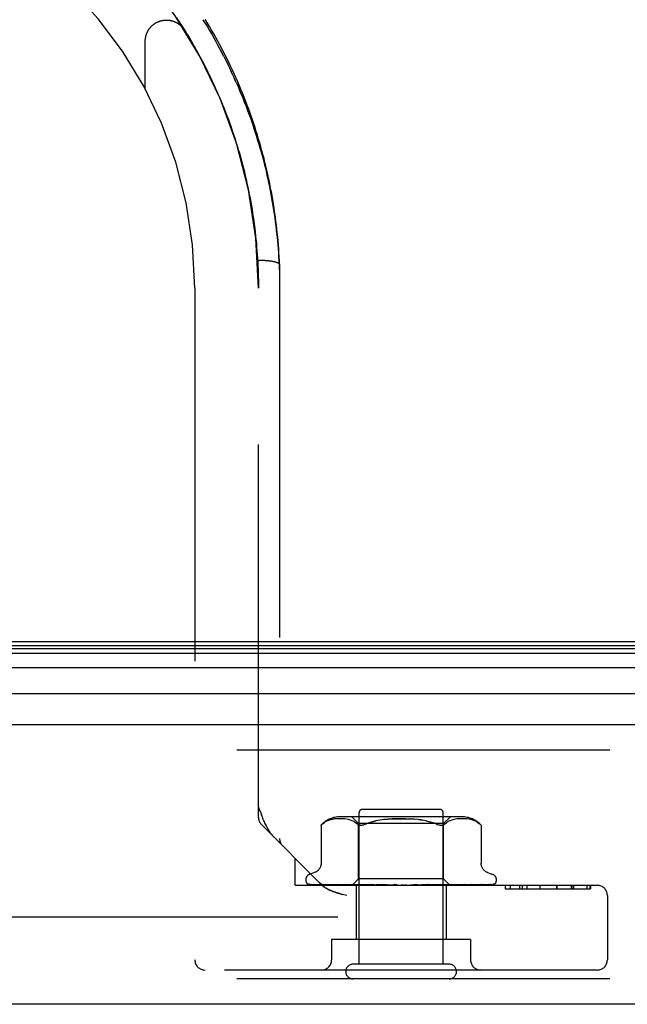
# Model space of a CAD drawing. Header units: inches. Extents: x 0 to 200, y 0 to 129.
# Tile 220 of 256: x 39.61 to 41.4, y 108.03 to 110.93. Entities that reach past the tile are written whole.
import ezdxf

# ---------------------------------------------------------------- set-up
doc = ezdxf.new("R2010")
doc.units = ezdxf.units.IN
doc.header["$LTSCALE"] = 11
doc.header["$MEASUREMENT"] = 0
doc.linetypes.add('HIDDEN', pattern=[0.2, 0.1, -0.1])
doc.layers.get('0').update_dxf_attribs({"linetype": 'CONTINUOUS'})
doc.layers.add('DEFAULT_2', color=8, linetype='HIDDEN')
doc.layers.add('LEFTHAND_DOOR_ASSEMBLY', color=7, linetype='CONTINUOUS')

msp = doc.modelspace()

# ---------------------------------------------------------------- linework, layer by layer
at = {"color": 7, "linetype": 'Continuous'}
msp.add_line((39.5678, 109.0955), (84.0678, 109.0955), dxfattribs=at)
at = {"layer": 'DEFAULT_2', "color": 8, "linetype": 'HIDDEN'}
msp.add_line((60.3488, 108.2829), (39.3854, 108.2829), dxfattribs=at)
at = {"layer": 'LEFTHAND_DOOR_ASSEMBLY', "color": 8, "linetype": 'HIDDEN'}
for p, q in [((40.0734, 110.9347), (40.0803, 110.9242)), ((40.0802, 110.9243), (40.087, 110.9138)), ((40.0869, 110.914), (40.0936, 110.9034)), ((40.1578, 110.919), (40.1512, 110.9297)), ((40.0935, 110.9036), (40.1001, 110.893)), ((40.1, 110.8932), (40.1065, 110.8826)), ((39.9808, 110.7245), (39.9808, 110.8661)), ((40.1127, 110.8722), (40.1189, 110.8617)), ((40.1189, 110.8617), (40.1251, 110.851)), ((40.125, 110.8511), (40.1311, 110.8404)), ((40.131, 110.8405), (40.137, 110.8298)), ((40.1369, 110.8299), (40.1428, 110.8191)), ((40.212, 110.834), (40.2063, 110.8448)), ((40.2125, 110.8212), (40.2069, 110.8322)), ((40.1427, 110.8192), (40.1485, 110.8084)), ((40.1649, 110.7764), (40.1702, 110.7655)), ((40.2394, 110.7658), (40.2343, 110.7769)), ((40.1702, 110.7656), (40.1754, 110.7547)), ((40.1805, 110.744), (40.1854, 110.7332)), ((40.2394, 110.7658), (40.2445, 110.7547)), ((40.2495, 110.7435), (40.2445, 110.7547)), ((40.1903, 110.7223), (40.1951, 110.7114)), ((40.1951, 110.7114), (40.1999, 110.7004)), ((40.1998, 110.7005), (40.2044, 110.6895)), ((40.2044, 110.6896), (40.2089, 110.6786)), ((40.2089, 110.6787), (40.2133, 110.6677)), ((40.2133, 110.6678), (40.2176, 110.6567)), ((40.2784, 110.4583), (40.2809, 110.4472)), ((40.2939, 110.3808), (40.2957, 110.3697)), ((40.2957, 110.3697), (40.2975, 110.3586)), ((40.2975, 110.3586), (40.2992, 110.3475)), ((40.2992, 110.3476), (40.3008, 110.3365)), ((40.3008, 110.3365), (40.3023, 110.3254)), ((40.3023, 110.3254), (40.3037, 110.3143)), ((40.3037, 110.3144), (40.305, 110.3033)), ((40.305, 110.3033), (40.3062, 110.2922)), ((40.3062, 110.2923), (40.3074, 110.2812)), ((40.3074, 110.2812), (40.3085, 110.2701)), ((40.3085, 110.2702), (40.3094, 110.2591)), ((40.3094, 110.2591), (40.3103, 110.248)), ((40.3103, 110.2481), (40.3111, 110.237)), ((40.3157, 110.2204), (40.318, 110.2204)), ((40.318, 110.2204), (40.3202, 110.2204)), ((40.3236, 110.2203), (40.3258, 110.2202)), ((40.3258, 110.2202), (40.328, 110.2202)), ((40.328, 110.2202), (40.3302, 110.22)), ((40.3302, 110.22), (40.3324, 110.2199)), ((40.3324, 110.2199), (40.3345, 110.2198)), ((40.3345, 110.2198), (40.3366, 110.2196)), ((40.3366, 110.2196), (40.3387, 110.2195)), ((40.3771, 110.2079), (40.3771, 110.2078)), ((40.3771, 110.2078), (40.3771, 108.5144)), ((40.1271, 110.138), (40.1271, 108.1565)), ((40.3146, 108.5769), (40.3146, 110.138)), ((61.1511, 108.7755), (38.6086, 108.7755)), ((40.3213, 108.5898), (40.3233, 108.5846)), ((40.6116, 108.1435), (40.6116, 108.5905)), ((40.8496, 108.6005), (40.6216, 108.6005)), ((40.8596, 108.1435), (40.8596, 108.5905)), ((40.5034, 108.5575), (40.5084, 108.5612)), ((40.5189, 108.5668), (40.5135, 108.5643)), ((40.5243, 108.5687), (40.5188, 108.5667)), ((40.5296, 108.5702), (40.535, 108.5713)), ((40.5404, 108.5721), (40.535, 108.5713)), ((40.5455, 108.5726), (40.5403, 108.5721)), ((40.5505, 108.5729), (40.5454, 108.5726)), ((40.5553, 108.573), (40.5504, 108.5729)), ((40.5601, 108.5729), (40.5552, 108.573)), ((40.9151, 108.5785), (40.556, 108.5785)), ((40.5649, 108.5726), (40.56, 108.5729)), ((40.5699, 108.5721), (40.5649, 108.5726)), ((40.575, 108.5713), (40.5699, 108.5721)), ((40.5805, 108.5702), (40.575, 108.5713)), ((40.586, 108.5687), (40.5804, 108.5702)), ((40.5915, 108.5667), (40.5859, 108.5687)), ((40.6103, 108.5585), (40.5903, 108.5785)), ((40.5969, 108.5642), (40.5914, 108.5667)), ((40.7867, 108.5702), (40.7986, 108.5685)), ((40.8608, 108.5585), (40.8808, 108.5785)), ((40.8643, 108.5575), (40.8691, 108.5611)), ((40.8743, 108.5642), (40.8691, 108.5612)), ((40.8797, 108.5667), (40.8742, 108.5642)), ((40.8852, 108.5687), (40.8796, 108.5667)), ((40.8907, 108.5702), (40.8851, 108.5687)), ((40.8961, 108.5713), (40.8907, 108.5702)), ((40.9012, 108.5721), (40.8961, 108.5713)), ((40.9062, 108.5726), (40.9012, 108.5721)), ((40.9111, 108.5729), (40.9062, 108.5726)), ((40.9159, 108.573), (40.911, 108.5729)), ((40.9207, 108.5729), (40.9158, 108.573)), ((40.9257, 108.5726), (40.9206, 108.5729)), ((40.9308, 108.5721), (40.9256, 108.5726)), ((40.9361, 108.5713), (40.9307, 108.5721)), ((40.9415, 108.5702), (40.936, 108.5713)), ((40.9469, 108.5687), (40.9414, 108.5702)), ((40.9523, 108.5667), (40.9468, 108.5687)), ((40.9576, 108.5643), (40.9522, 108.5668)), ((40.5018, 108.3772), (40.3233, 108.5557)), ((40.4995, 108.5541), (40.5001, 108.5546)), ((40.4995, 108.5541), (40.4995, 108.4416)), ((40.5005, 108.555), (40.4999, 108.5544)), ((40.5018, 108.5562), (40.5034, 108.5575)), ((40.6103, 108.3955), (40.6103, 108.5585)), ((40.8608, 108.5585), (40.6103, 108.5585)), ((40.6151, 108.5542), (40.6128, 108.5546)), ((40.8608, 108.3955), (40.8608, 108.5585)), ((40.9715, 108.5542), (40.9716, 108.5541)), ((40.9716, 108.5541), (40.9716, 108.4416)), ((40.4231, 108.3765), (40.4231, 108.4559)), ((40.4803, 108.4141), (40.4653, 108.4086)), ((40.9908, 108.4141), (41.0058, 108.4086)), ((40.4543, 108.393), (40.4543, 108.3921)), ((40.5913, 108.3765), (40.6103, 108.3955)), ((40.8608, 108.3955), (40.6103, 108.3955)), ((40.8796, 108.3767), (40.8608, 108.3955)), ((41.0168, 108.393), (41.0168, 108.3921)), ((40.4231, 108.3765), (41.3141, 108.3765)), ((40.4585, 108.3813), (40.4586, 108.3812)), ((40.5922, 108.3772), (40.4631, 108.3791)), ((40.5936, 108.3772), (40.4662, 108.3791)), ((40.5961, 108.3772), (40.4699, 108.3791)), ((40.4779, 108.3793), (40.4779, 108.3793)), ((40.6001, 108.3772), (40.479, 108.3791)), ((40.4863, 108.3791), (40.4857, 108.3792)), ((40.605, 108.3772), (40.4863, 108.3791)), ((40.5011, 108.3791), (40.5008, 108.3791)), ((40.6115, 108.3772), (40.5011, 108.3791)), ((40.5018, 108.3772), (40.5025, 108.3766)), ((40.5031, 108.3759), (40.5025, 108.3766)), ((40.5117, 108.3791), (40.5116, 108.3791)), ((40.5117, 108.3791), (40.5117, 108.3791)), ((40.6186, 108.3772), (40.5117, 108.3791)), ((40.5207, 108.3779), (40.5275, 108.3771)), ((40.5275, 108.3771), (40.533, 108.3765)), ((40.6274, 108.3772), (40.5317, 108.3791)), ((40.6364, 108.3772), (40.5452, 108.3791)), ((40.5453, 108.3791), (40.5453, 108.3791)), ((40.5562, 108.3779), (40.5641, 108.3771)), ((40.5641, 108.3771), (40.5702, 108.3765)), ((40.6472, 108.3772), (40.5696, 108.3791)), ((40.6579, 108.3772), (40.5857, 108.3791)), ((40.5857, 108.3791), (40.5859, 108.3791)), ((40.5859, 108.3791), (40.6025, 108.3775)), ((40.5922, 108.3772), (40.5922, 108.3772)), ((40.5936, 108.3772), (40.5935, 108.3772)), ((40.5961, 108.3772), (40.5962, 108.3772)), ((40.5965, 108.3765), (40.5999, 108.3772)), ((40.6001, 108.3772), (40.5999, 108.3772)), ((40.6025, 108.3775), (40.6135, 108.3765)), ((40.6026, 108.3765), (40.6026, 108.2165)), ((40.605, 108.3772), (40.6051, 108.3772)), ((40.6084, 108.3765), (40.6051, 108.3772)), ((40.6063, 108.3765), (40.6112, 108.3772)), ((40.6115, 108.3772), (40.6112, 108.3772)), ((40.6702, 108.3772), (40.6136, 108.3791)), ((40.6186, 108.3772), (40.6188, 108.3772)), ((40.6236, 108.3765), (40.6188, 108.3772)), ((40.6208, 108.3765), (40.6269, 108.3772)), ((40.6274, 108.3772), (40.6269, 108.3772)), ((40.6822, 108.3772), (40.6315, 108.3791)), ((40.6315, 108.3791), (40.6318, 108.3791)), ((40.6318, 108.3791), (40.6611, 108.3765)), ((40.6364, 108.3772), (40.6367, 108.3772)), ((40.6428, 108.3765), (40.6367, 108.3772)), ((40.6394, 108.3765), (40.6466, 108.3772)), ((40.6472, 108.3772), (40.6466, 108.3772)), ((40.6579, 108.3772), (40.6582, 108.3772)), ((40.6654, 108.3765), (40.6582, 108.3772)), ((40.6615, 108.3765), (40.6696, 108.3772)), ((40.6957, 108.3772), (40.6621, 108.3791)), ((40.6702, 108.3772), (40.6696, 108.3772)), ((40.7085, 108.3772), (40.6813, 108.3791)), ((40.6813, 108.3791), (40.6814, 108.3791)), ((40.6814, 108.3791), (40.7113, 108.3765)), ((40.6822, 108.3772), (40.6825, 108.3772)), ((40.6905, 108.3765), (40.6825, 108.3772)), ((40.6862, 108.3765), (40.6949, 108.3772)), ((40.6957, 108.3772), (40.6949, 108.3772)), ((40.7085, 108.3772), (40.7087, 108.3772)), ((40.7173, 108.3765), (40.7087, 108.3772)), ((40.7128, 108.3765), (40.7216, 108.3772)), ((40.7447, 108.3765), (40.7358, 108.3772)), ((40.7401, 108.3765), (40.7489, 108.3772)), ((40.7721, 108.3781), (40.762, 108.3772)), ((40.7718, 108.3765), (40.763, 108.3772)), ((40.7673, 108.3765), (40.7757, 108.3772)), ((40.7835, 108.3791), (40.7721, 108.3781)), ((40.776, 108.3772), (40.7757, 108.3772)), ((40.8151, 108.3791), (40.776, 108.3772)), ((40.8148, 108.3791), (40.7851, 108.3765)), ((40.8337, 108.3791), (40.7884, 108.3772)), ((40.7884, 108.3772), (40.7891, 108.3772)), ((40.7976, 108.3765), (40.7891, 108.3772)), ((40.7934, 108.3765), (40.8011, 108.3772)), ((40.8014, 108.3772), (40.8011, 108.3772)), ((40.8631, 108.3791), (40.8014, 108.3772)), ((40.8801, 108.3791), (40.8128, 108.3772)), ((40.8128, 108.3772), (40.8134, 108.3772)), ((40.8211, 108.3765), (40.8134, 108.3772)), ((40.8149, 108.3791), (40.8151, 108.3791)), ((40.8174, 108.3765), (40.824, 108.3772)), ((40.8244, 108.3772), (40.824, 108.3772)), ((40.9064, 108.3791), (40.8244, 108.3772)), ((40.9213, 108.3791), (40.8343, 108.3772)), ((40.8343, 108.3772), (40.8348, 108.3772)), ((40.8343, 108.3765), (40.8411, 108.3771)), ((40.8415, 108.3765), (40.8348, 108.3772)), ((40.8384, 108.3765), (40.8438, 108.3772)), ((40.8411, 108.3771), (40.8628, 108.3791)), ((40.8441, 108.3772), (40.8438, 108.3772)), ((40.9436, 108.3791), (40.8441, 108.3772)), ((40.9557, 108.3791), (40.8522, 108.3772)), ((40.8522, 108.3772), (40.8526, 108.3772)), ((40.8581, 108.3765), (40.8526, 108.3772)), ((40.8557, 108.3765), (40.8597, 108.3772)), ((40.8598, 108.3772), (40.8597, 108.3772)), ((40.8599, 108.3772), (40.8598, 108.3772)), ((40.9732, 108.3791), (40.8599, 108.3772)), ((40.8628, 108.3791), (40.8631, 108.3791)), ((40.9822, 108.3791), (40.8659, 108.3772)), ((40.8659, 108.3772), (40.8662, 108.3772)), ((40.8703, 108.3765), (40.8662, 108.3772)), ((40.8686, 108.3765), (40.8711, 108.3772)), ((40.8686, 108.3765), (40.8686, 108.2165)), ((40.8712, 108.3772), (40.8711, 108.3772)), ((40.9941, 108.3791), (40.8712, 108.3772)), ((40.9997, 108.3791), (40.8749, 108.3772)), ((40.8749, 108.3772), (40.8751, 108.3772)), ((40.8776, 108.3765), (40.8751, 108.3772)), ((40.8776, 108.3772), (40.8775, 108.3772)), ((41.0058, 108.3791), (40.8776, 108.3772)), ((41.0077, 108.3791), (40.8788, 108.3772)), ((40.8788, 108.3772), (40.8789, 108.3772)), ((40.8798, 108.3765), (40.8796, 108.3767)), ((40.8946, 108.3779), (40.9062, 108.3791)), ((40.9063, 108.3791), (40.9064, 108.3791)), ((40.9298, 108.3775), (40.9372, 108.3783)), ((40.9372, 108.3783), (40.9436, 108.3791)), ((40.9436, 108.3791), (40.9436, 108.3791)), ((40.9558, 108.3791), (40.9557, 108.3791)), ((40.9735, 108.3791), (40.9731, 108.3791)), ((41.0111, 108.3802), (41.0111, 108.3802)), ((41.0424, 108.3765), (41.0424, 108.3665)), ((41.0424, 108.3665), (41.2942, 108.3665)), ((41.0425, 108.3765), (41.0425, 108.3665)), ((41.057, 108.3765), (41.057, 108.3665)), ((41.0846, 108.3765), (41.0846, 108.3665)), ((41.0927, 108.3765), (41.0927, 108.3665)), ((41.0931, 108.3765), (41.0931, 108.3665)), ((41.1068, 108.3765), (41.1068, 108.3665)), ((41.1444, 108.3765), (41.1444, 108.3665)), ((41.1444, 108.3765), (41.1444, 108.3665)), ((41.1942, 108.3765), (41.1942, 108.3665)), ((41.1946, 108.3765), (41.1946, 108.3665)), ((41.2371, 108.3765), (41.2371, 108.3665)), ((41.2432, 108.3665), (41.2432, 108.3765)), ((41.2446, 108.3765), (41.2446, 108.3665)), ((41.2833, 108.3765), (41.2833, 108.3665)), ((41.2934, 108.3665), (41.2934, 108.3765)), ((41.2942, 108.3765), (41.2942, 108.3665)), ((40.575, 108.3465), (40.5666, 108.3487)), ((41.3441, 108.3465), (41.3441, 108.1565)), ((40.5306, 108.2165), (40.5306, 108.1565)), ((40.9406, 108.2165), (40.5306, 108.2165)), ((40.9406, 108.2165), (40.9406, 108.1565)), ((41.3141, 108.1265), (40.1571, 108.1265)), ((40.8776, 108.1435), (40.5936, 108.1435)), ((61.1511, 108.1005), (38.6086, 108.1005))]:
    msp.add_line(p, q, dxfattribs=at)
at = {"layer": 'LEFTHAND_DOOR_ASSEMBLY', "color": 7, "linetype": 'Continuous'}
for p, q in [((38.5763, 109.0836), (61.1834, 109.0836)), ((38.5671, 109.0611), (61.1925, 109.0611)), ((38.5739, 109.0748), (61.1857, 109.0748)), ((61.2014, 109.0177), (38.5582, 109.0177)), ((38.5866, 108.9425), (61.173, 108.9425))]:
    msp.add_line(p, q, dxfattribs=at)
at = {"layer": 'LEFTHAND_DOOR_ASSEMBLY', "color": 3, "linetype": 'Continuous'}
for p, q in [((38.6086, 108.8505), (61.1511, 108.8505)), ((61.1511, 108.0255), (38.6086, 108.0255))]:
    msp.add_line(p, q, dxfattribs=at)
at = {"layer": 'LEFTHAND_DOOR_ASSEMBLY', "color": 8, "linetype": 'HIDDEN'}
for points in [[(39.9808, 110.8661), (39.9808, 110.8671), (39.9808, 110.8682), (39.9809, 110.8694), (39.9809, 110.8705), (39.981, 110.8716), (39.9811, 110.8728), (39.9813, 110.8739), (39.9814, 110.875), (39.9816, 110.8762), (39.9818, 110.8773), (39.982, 110.8784), (39.9822, 110.8795), (39.9825, 110.8806), (39.9828, 110.8817), (39.9831, 110.8828), (39.9834, 110.8839), (39.9837, 110.885), (39.9841, 110.8861), (39.9844, 110.8872), (39.9848, 110.8882), (39.9853, 110.8893), (39.9857, 110.8903), (39.9861, 110.8914), (39.9866, 110.8924), (39.9871, 110.8935), (39.9876, 110.8945), (39.9881, 110.8955), (39.9887, 110.8965), (39.9892, 110.8975), (39.9898, 110.8984), (39.9904, 110.8994), (39.991, 110.9004), (39.9917, 110.9013), (39.9923, 110.9023), (39.993, 110.9032), (39.9937, 110.9041), (39.9944, 110.905), (39.9951, 110.9059), (39.9958, 110.9067), (39.9966, 110.9076), (39.9973, 110.9084), (39.9981, 110.9093), (39.9989, 110.9101), (39.9997, 110.9109), (40.0006, 110.9117), (40.0014, 110.9124), (40.0022, 110.9132), (40.0031, 110.9139), (40.004, 110.9147), (40.0049, 110.9154), (40.0058, 110.9161), (40.0067, 110.9167), (40.0076, 110.9174), (40.0086, 110.918), (40.0095, 110.9187), (40.0105, 110.9193), (40.0115, 110.9198), (40.0124, 110.9204), (40.0134, 110.921), (40.0144, 110.9215), (40.0155, 110.922), (40.0165, 110.9225), (40.0175, 110.923), (40.0186, 110.9235), (40.0196, 110.9239), (40.0207, 110.9243), (40.0217, 110.9247), (40.0228, 110.9251), (40.0239, 110.9255), (40.025, 110.9258), (40.0261, 110.9261), (40.0272, 110.9264), (40.0283, 110.9267), (40.0294, 110.927), (40.0305, 110.9272), (40.0316, 110.9275), (40.0327, 110.9277), (40.0338, 110.9278), (40.035, 110.928), (40.0361, 110.9281), (40.0372, 110.9283), (40.0384, 110.9284), (40.0395, 110.9284), (40.0406, 110.9285), (40.0418, 110.9285), (40.0429, 110.9286), (40.044, 110.9286), (40.0452, 110.9285), (40.0463, 110.9285), (40.0475, 110.9284), (40.0486, 110.9283), (40.0497, 110.9282), (40.0509, 110.9281), (40.052, 110.9279), (40.0531, 110.9278), (40.0542, 110.9276), (40.0554, 110.9274), (40.0565, 110.9271), (40.0576, 110.9269), (40.0587, 110.9266), (40.0598, 110.9263), (40.0609, 110.926), (40.062, 110.9257), (40.0631, 110.9253), (40.0641, 110.925), (40.0652, 110.9246), (40.0663, 110.9242), (40.0673, 110.9237), (40.0684, 110.9233), (40.0694, 110.9228), (40.0704, 110.9223), (40.0715, 110.9218), (40.0725, 110.9213), (40.0735, 110.9208), (40.0745, 110.9202), (40.0754, 110.9196), (40.0764, 110.919), (40.0774, 110.9184), (40.0783, 110.9178), (40.0793, 110.9172), (40.0802, 110.9165), (40.0811, 110.9158), (40.082, 110.9151), (40.0829, 110.9144), (40.0838, 110.9137), (40.0846, 110.9129), (40.0855, 110.9122), (40.0863, 110.9114), (40.0871, 110.9106), (40.0879, 110.9098), (40.0887, 110.909), (40.0895, 110.9081), (40.0902, 110.9073), (40.091, 110.9064), (40.0917, 110.9056), (40.0924, 110.9047), (40.0931, 110.9038), (40.0938, 110.9029), (40.0945, 110.9019), (40.0951, 110.901), (40.0957, 110.9001), (40.0963, 110.8992)], [(40.2063, 110.8448), (40.2006, 110.8556), (40.1948, 110.8664), (40.1889, 110.8771), (40.1829, 110.8879), (40.1767, 110.8985), (40.1705, 110.9092), (40.1642, 110.9198), (40.1578, 110.9303)], [(40.1578, 110.919), (40.1643, 110.9082), (40.1707, 110.8975), (40.1769, 110.8867), (40.1831, 110.8758), (40.1892, 110.8649), (40.1952, 110.854), (40.2011, 110.8431), (40.2069, 110.8322)], [(40.1064, 110.8827), (40.1128, 110.8721), (40.119, 110.8615)], [(40.3677, 110.3239), (40.3663, 110.3355), (40.3648, 110.3471), (40.3632, 110.3587), (40.3615, 110.3703), (40.3597, 110.3819), (40.3578, 110.3934), (40.3558, 110.405), (40.3538, 110.4166), (40.3516, 110.4281), (40.3494, 110.4397), (40.347, 110.4512), (40.3446, 110.4627), (40.3421, 110.4742), (40.3395, 110.4857), (40.3368, 110.4972), (40.334, 110.5087), (40.3311, 110.5202), (40.3281, 110.5317), (40.325, 110.5431), (40.3218, 110.5545), (40.3186, 110.5659), (40.3152, 110.5773), (40.3118, 110.5887), (40.3082, 110.6001), (40.3046, 110.6115), (40.3009, 110.6228), (40.297, 110.6341), (40.2931, 110.6454), (40.2891, 110.6567), (40.285, 110.6679), (40.2808, 110.6792), (40.2765, 110.6904), (40.2721, 110.7016), (40.2676, 110.7128), (40.263, 110.7239), (40.2584, 110.735), (40.2536, 110.7461), (40.2487, 110.7572), (40.2438, 110.7683), (40.2387, 110.7793), (40.2335, 110.7903), (40.2283, 110.8013), (40.223, 110.8122), (40.2175, 110.8231), (40.212, 110.834)], [(40.1484, 110.8086), (40.1541, 110.7977), (40.1596, 110.787), (40.165, 110.7762)], [(40.154, 110.7979), (40.1595, 110.7871), (40.1649, 110.7764)], [(40.2125, 110.8212), (40.2181, 110.8101), (40.2236, 110.7991), (40.229, 110.788), (40.2343, 110.7769)], [(40.1754, 110.7548), (40.1805, 110.7439), (40.1855, 110.733)], [(40.2495, 110.7435), (40.2544, 110.7324), (40.2591, 110.7212), (40.2638, 110.7099), (40.2684, 110.6987), (40.2729, 110.6874), (40.2773, 110.6762), (40.2816, 110.6649), (40.2858, 110.6536), (40.2898, 110.6423), (40.2938, 110.631), (40.2977, 110.6196), (40.3015, 110.6083), (40.3052, 110.5969), (40.3088, 110.5855), (40.3123, 110.5742), (40.3157, 110.5628), (40.3191, 110.5514), (40.3223, 110.54), (40.3254, 110.5286), (40.3284, 110.5171), (40.3314, 110.5057), (40.3342, 110.4943), (40.337, 110.4828), (40.3396, 110.4714), (40.3422, 110.4599), (40.3447, 110.4485), (40.347, 110.437), (40.3493, 110.4256), (40.3515, 110.4141), (40.3536, 110.4026), (40.3556, 110.3912), (40.3575, 110.3797), (40.3594, 110.3682), (40.3611, 110.3568), (40.3627, 110.3453), (40.3643, 110.3338), (40.3658, 110.3224), (40.3671, 110.3109), (40.3684, 110.2994), (40.3696, 110.288), (40.3707, 110.2765), (40.3717, 110.2651), (40.3727, 110.2536), (40.3735, 110.2421), (40.3743, 110.2307), (40.3749, 110.2192), (40.3755, 110.2078), (40.376, 110.1964), (40.3764, 110.1849), (40.3767, 110.1735), (40.3769, 110.1621), (40.3771, 110.1506)], [(40.1854, 110.7332), (40.1904, 110.7222), (40.1952, 110.7113)], [(40.2176, 110.6568), (40.2218, 110.6458), (40.2259, 110.6348), (40.2299, 110.6238)], [(40.2218, 110.6459), (40.2259, 110.6349), (40.2299, 110.6239)], [(40.2299, 110.6239), (40.2338, 110.6128), (40.2376, 110.6018), (40.2413, 110.5908)], [(40.2338, 110.6129), (40.2376, 110.6019), (40.2413, 110.5909)], [(40.2413, 110.5909), (40.2449, 110.5798), (40.2484, 110.5688), (40.2518, 110.5577), (40.2552, 110.5467), (40.2584, 110.5357), (40.2615, 110.5246)], [(40.2449, 110.5799), (40.2484, 110.5689), (40.2518, 110.5578), (40.2551, 110.5468), (40.2584, 110.5357), (40.2615, 110.5247)], [(40.2615, 110.5247), (40.2646, 110.5136), (40.2675, 110.5025), (40.2704, 110.4914), (40.2731, 110.4804), (40.2758, 110.4693), (40.2784, 110.4582)], [(40.2646, 110.5136), (40.2675, 110.5026), (40.2704, 110.4915), (40.2731, 110.4805), (40.2758, 110.4694), (40.2784, 110.4583)], [(40.2809, 110.4472), (40.2833, 110.4361), (40.2856, 110.425), (40.2878, 110.414), (40.2899, 110.4029), (40.2919, 110.3918)], [(40.2833, 110.4362), (40.2856, 110.4251), (40.2878, 110.414), (40.2899, 110.4029), (40.2919, 110.3919), (40.2939, 110.3807)], [(40.3771, 110.2079), (40.3765, 110.2194), (40.3759, 110.231), (40.3752, 110.2426), (40.3744, 110.2542), (40.3735, 110.2659), (40.3725, 110.2775), (40.3715, 110.2891), (40.3703, 110.3007), (40.3691, 110.3123), (40.3677, 110.3239)], [(40.3111, 110.237), (40.3119, 110.226), (40.3125, 110.215), (40.313, 110.204), (40.3135, 110.1929), (40.3139, 110.1819), (40.3142, 110.1709), (40.3144, 110.1599), (40.3145, 110.1489), (40.3146, 110.138)], [(40.3202, 110.2204), (40.3224, 110.2203), (40.3236, 110.2203)], [(40.3387, 110.2195), (40.3408, 110.2193), (40.3418, 110.2192), (40.3428, 110.2191), (40.3438, 110.219), (40.3448, 110.2189), (40.3458, 110.2187), (40.3468, 110.2186), (40.3477, 110.2185), (40.3487, 110.2184), (40.3496, 110.2183), (40.3506, 110.2181), (40.3515, 110.218), (40.3524, 110.2179), (40.3533, 110.2177), (40.3542, 110.2176), (40.355, 110.2174), (40.3559, 110.2173), (40.3567, 110.2171), (40.3575, 110.217), (40.3584, 110.2168), (40.3591, 110.2166), (40.3599, 110.2165), (40.3607, 110.2163), (40.3615, 110.2161), (40.3622, 110.216), (40.3629, 110.2158), (40.3636, 110.2156), (40.3643, 110.2154), (40.365, 110.2153), (40.3656, 110.2151), (40.3663, 110.2149), (40.3669, 110.2147), (40.3675, 110.2145), (40.3681, 110.2143), (40.3687, 110.2141), (40.3692, 110.2139), (40.3698, 110.2137), (40.3703, 110.2135), (40.3708, 110.2133), (40.3713, 110.2131), (40.3717, 110.2129), (40.3722, 110.2127), (40.3726, 110.2125), (40.373, 110.2122), (40.3734, 110.212), (40.3738, 110.2118), (40.3741, 110.2116), (40.3745, 110.2114), (40.3748, 110.2112), (40.3751, 110.2109), (40.3753, 110.2107), (40.3756, 110.2105), (40.3758, 110.2103), (40.376, 110.21), (40.3762, 110.2098), (40.3764, 110.2096), (40.3766, 110.2094), (40.3767, 110.2091), (40.3768, 110.2089), (40.3769, 110.2087), (40.377, 110.2084), (40.377, 110.2082), (40.377, 110.208), (40.3771, 110.2079)], [(40.3146, 108.6069), (40.3169, 108.6009), (40.3213, 108.5898)], [(40.3615, 108.5175), (40.3606, 108.5184), (40.3596, 108.5194), (40.3587, 108.5205), (40.3577, 108.5216), (40.3567, 108.5227), (40.3557, 108.5239), (40.3547, 108.5251), (40.3537, 108.5264), (40.3527, 108.5278), (40.3516, 108.5292), (40.3505, 108.5307), (40.3494, 108.5323), (40.3483, 108.5339), (40.3472, 108.5357), (40.3461, 108.5375), (40.3449, 108.5394), (40.3437, 108.5415), (40.3424, 108.5436), (40.3411, 108.5459), (40.3398, 108.5483), (40.3385, 108.5509), (40.337, 108.5537), (40.3356, 108.5567), (40.334, 108.5599), (40.3324, 108.5634), (40.3308, 108.5671), (40.329, 108.571), (40.3272, 108.5753), (40.3253, 108.5798), (40.3233, 108.5846)], [(40.5135, 108.5643), (40.5084, 108.5612), (40.5034, 108.5575)], [(40.5351, 108.5713), (40.5297, 108.5702), (40.5242, 108.5687)], [(40.5969, 108.5642), (40.602, 108.5612), (40.6069, 108.5575)], [(40.7487, 108.5728), (40.7356, 108.573), (40.7224, 108.5728), (40.7094, 108.5723), (40.6967, 108.5714), (40.6844, 108.5702), (40.6726, 108.5685), (40.6613, 108.5664), (40.6507, 108.5639), (40.641, 108.5609), (40.6321, 108.5575)], [(40.6321, 108.5575), (40.641, 108.5609), (40.6508, 108.5639), (40.6613, 108.5664)], [(40.6844, 108.5702), (40.6967, 108.5714), (40.7094, 108.5723), (40.7224, 108.5728), (40.7355, 108.573), (40.7487, 108.5728), (40.7617, 108.5723), (40.7744, 108.5714)], [(40.8098, 108.5664), (40.7985, 108.5685), (40.7867, 108.5702), (40.7744, 108.5714), (40.7617, 108.5723)], [(40.8098, 108.5664), (40.8204, 108.5639), (40.8301, 108.5609)], [(40.839, 108.5575), (40.8301, 108.5609), (40.8203, 108.5639)], [(40.9576, 108.5643), (40.9627, 108.5612), (40.9677, 108.5575)], [(40.4997, 108.5543), (40.4995, 108.5541), (40.4995, 108.5541)], [(40.5005, 108.5551), (40.5011, 108.5556), (40.5018, 108.5562)], [(40.5021, 108.5564), (40.5015, 108.5559), (40.501, 108.5555)], [(40.6069, 108.5575), (40.6087, 108.5563), (40.6107, 108.5553), (40.6128, 108.5546)], [(40.6151, 108.5542), (40.6175, 108.5541), (40.6201, 108.5542), (40.6228, 108.5546), (40.6257, 108.5553)], [(40.6321, 108.5575), (40.6288, 108.5563), (40.6257, 108.5553)], [(40.839, 108.5575), (40.8423, 108.5563), (40.8454, 108.5553), (40.8483, 108.5546), (40.851, 108.5542), (40.8536, 108.5541), (40.856, 108.5542), (40.8583, 108.5546)], [(40.8643, 108.5575), (40.8624, 108.5563), (40.8604, 108.5553), (40.8583, 108.5546)], [(40.9715, 108.5542), (40.9712, 108.5545), (40.9707, 108.555), (40.9699, 108.5556), (40.9689, 108.5565), (40.9677, 108.5575)], [(40.9677, 108.5575), (40.9689, 108.5565), (40.9699, 108.5556), (40.9707, 108.555), (40.9712, 108.5545)], [(40.4995, 108.4415), (40.4995, 108.4403), (40.4993, 108.4377), (40.4988, 108.4353), (40.4982, 108.433), (40.4974, 108.4307), (40.4965, 108.4286), (40.4954, 108.4266), (40.4942, 108.4248), (40.493, 108.4231), (40.4916, 108.4215), (40.4901, 108.4201), (40.4886, 108.4188), (40.487, 108.4176), (40.4854, 108.4165), (40.4838, 108.4156), (40.4821, 108.4148), (40.4803, 108.4141)], [(40.9908, 108.4141), (40.989, 108.4148), (40.9873, 108.4156), (40.9857, 108.4165), (40.9841, 108.4176), (40.9825, 108.4188), (40.981, 108.4201), (40.9795, 108.4215), (40.9782, 108.4231), (40.9769, 108.4248), (40.9757, 108.4266), (40.9746, 108.4286), (40.9737, 108.4307), (40.9729, 108.433), (40.9723, 108.4353), (40.9718, 108.4377), (40.9716, 108.4403), (40.9716, 108.4415)], [(40.4653, 108.3765), (40.464, 108.377), (40.4628, 108.3776), (40.4618, 108.3782), (40.4609, 108.3788), (40.4602, 108.3794), (40.4596, 108.38), (40.4591, 108.3805), (40.4588, 108.3809), (40.4586, 108.3811), (40.4585, 108.3813), (40.4585, 108.3813)], [(40.4631, 108.3791), (40.4629, 108.3791), (40.4623, 108.3792), (40.4618, 108.3793), (40.4612, 108.3794), (40.4607, 108.3796), (40.4603, 108.3798), (40.4599, 108.3801), (40.4596, 108.3803), (40.4595, 108.3803)], [(40.4596, 108.3803), (40.4604, 108.3797), (40.4616, 108.379), (40.4629, 108.3784), (40.4642, 108.3779), (40.4656, 108.3774), (40.4671, 108.3769), (40.4687, 108.3765)], [(40.4637, 108.3797), (40.4638, 108.3797), (40.4639, 108.3796)], [(40.4662, 108.3791), (40.4658, 108.3791), (40.4653, 108.3792), (40.4648, 108.3793), (40.4643, 108.3794), (40.464, 108.3796), (40.4638, 108.3797), (40.4637, 108.3797), (40.4637, 108.3797)], [(40.4639, 108.3796), (40.4645, 108.3792), (40.4648, 108.379), (40.4653, 108.3787), (40.4658, 108.3784), (40.4663, 108.3781), (40.4668, 108.3778), (40.4674, 108.3775), (40.4681, 108.3772), (40.4687, 108.3769), (40.4694, 108.3766), (40.4698, 108.3765)], [(40.4686, 108.3793), (40.4698, 108.379), (40.4716, 108.3785), (40.4735, 108.378), (40.4755, 108.3776), (40.4775, 108.3772), (40.4796, 108.3768), (40.4813, 108.3765)], [(40.4699, 108.3791), (40.4693, 108.3791), (40.4688, 108.3792), (40.4686, 108.3793)], [(40.4779, 108.3793), (40.478, 108.3792), (40.4783, 108.3791), (40.4786, 108.3789)], [(40.479, 108.3791), (40.4787, 108.3791), (40.4783, 108.3792), (40.478, 108.3792), (40.4779, 108.3793)], [(40.4786, 108.3789), (40.4795, 108.3784), (40.48, 108.3782), (40.4806, 108.3779), (40.4812, 108.3776), (40.4819, 108.3773), (40.4826, 108.377), (40.4833, 108.3767), (40.4839, 108.3765)], [(40.4857, 108.3792), (40.4876, 108.3788), (40.4902, 108.3784), (40.4929, 108.3779), (40.4956, 108.3775), (40.4983, 108.3771), (40.5011, 108.3767), (40.503, 108.3765)], [(40.5008, 108.3791), (40.5008, 108.3791), (40.501, 108.3791), (40.5013, 108.3789), (40.5017, 108.3788), (40.5022, 108.3785)], [(40.5022, 108.3785), (40.5035, 108.3779), (40.5042, 108.3776), (40.505, 108.3772), (40.5059, 108.3769), (40.5068, 108.3765), (40.507, 108.3765)], [(40.5031, 108.3759), (40.5038, 108.3753), (40.5045, 108.3747), (40.5052, 108.3741), (40.506, 108.3735), (40.5067, 108.3729), (40.5075, 108.3723), (40.5082, 108.3717), (40.509, 108.3711), (40.5098, 108.3706), (40.5107, 108.37), (40.5115, 108.3694), (40.5124, 108.3689), (40.5133, 108.3683)], [(40.5115, 108.3694), (40.5107, 108.37), (40.5098, 108.3706), (40.509, 108.3711), (40.5082, 108.3717), (40.5075, 108.3723), (40.5067, 108.3729), (40.506, 108.3735), (40.5052, 108.3741), (40.5045, 108.3747), (40.5038, 108.3753)], [(40.5116, 108.3791), (40.514, 108.3788), (40.5207, 108.3779)], [(40.523, 108.3632), (40.5217, 108.3638), (40.5205, 108.3644), (40.5194, 108.365), (40.5183, 108.3655), (40.5172, 108.3661), (40.5162, 108.3667), (40.5152, 108.3672), (40.5142, 108.3678), (40.5133, 108.3683)], [(40.5162, 108.3667), (40.5172, 108.3661), (40.5183, 108.3655), (40.5194, 108.365), (40.5205, 108.3644), (40.5217, 108.3638), (40.523, 108.3632), (40.5243, 108.3626), (40.5257, 108.362), (40.5272, 108.3613), (40.5288, 108.3607), (40.5305, 108.36), (40.5322, 108.3593), (40.5342, 108.3586), (40.5362, 108.3579), (40.5385, 108.3571), (40.5409, 108.3563), (40.5434, 108.3554), (40.5461, 108.3546), (40.5491, 108.3537), (40.5522, 108.3528), (40.5555, 108.3518), (40.559, 108.3508), (40.5627, 108.3498)], [(40.5666, 108.3487), (40.559, 108.3508), (40.5555, 108.3518), (40.5522, 108.3528), (40.5491, 108.3537), (40.5461, 108.3546), (40.5434, 108.3554), (40.5408, 108.3563), (40.5385, 108.3571), (40.5362, 108.3579), (40.5342, 108.3586), (40.5322, 108.3593), (40.5305, 108.36), (40.5288, 108.3607), (40.5272, 108.3613), (40.5257, 108.362), (40.5243, 108.3626)], [(40.5317, 108.3791), (40.5317, 108.3791), (40.5319, 108.3791), (40.5322, 108.379), (40.5326, 108.3788), (40.5332, 108.3786), (40.5338, 108.3784), (40.5345, 108.3781), (40.5359, 108.3774)], [(40.5359, 108.3774), (40.5367, 108.377), (40.5376, 108.3767), (40.5382, 108.3765)], [(40.5453, 108.3791), (40.5482, 108.3788), (40.5562, 108.3779)], [(40.5696, 108.3791), (40.5699, 108.3791), (40.5702, 108.379), (40.5707, 108.3789), (40.5712, 108.3787), (40.5718, 108.3785), (40.5725, 108.3782), (40.5731, 108.3779)], [(40.5731, 108.3779), (40.5746, 108.3773), (40.5753, 108.377), (40.5761, 108.3766), (40.5765, 108.3765)], [(40.5913, 108.3765), (40.5916, 108.3767), (40.5919, 108.3769), (40.592, 108.3771), (40.5922, 108.3772), (40.5922, 108.3772), (40.5922, 108.3772)], [(40.5918, 108.3765), (40.5921, 108.3766), (40.5926, 108.3768), (40.593, 108.377), (40.5935, 108.3772)], [(40.5922, 108.3765), (40.5922, 108.3766), (40.5921, 108.3768), (40.5922, 108.377), (40.5922, 108.3772)], [(40.5933, 108.3765), (40.5935, 108.3767), (40.5936, 108.3769), (40.5936, 108.3771), (40.5937, 108.3772), (40.5936, 108.3772), (40.5936, 108.3772)], [(40.5946, 108.3765), (40.595, 108.3767), (40.5953, 108.3769), (40.5956, 108.3771), (40.5959, 108.3772), (40.5961, 108.3772), (40.5961, 108.3772)], [(40.5978, 108.3765), (40.5973, 108.3766), (40.5969, 108.3768), (40.5965, 108.377), (40.5962, 108.3772)], [(40.6004, 108.3765), (40.6004, 108.3767), (40.6004, 108.3769), (40.6004, 108.3771), (40.6003, 108.3772), (40.6001, 108.3772)], [(40.603, 108.3765), (40.6035, 108.3767), (40.6039, 108.3769), (40.6043, 108.3771), (40.6046, 108.3772), (40.6049, 108.3772), (40.605, 108.3772)], [(40.6123, 108.3765), (40.6123, 108.3767), (40.6122, 108.3769), (40.612, 108.3771), (40.6118, 108.3772), (40.6115, 108.3772)], [(40.6136, 108.3791), (40.6137, 108.3791), (40.6142, 108.379), (40.6148, 108.3789), (40.6154, 108.3787), (40.6161, 108.3785), (40.6168, 108.3782), (40.6175, 108.3779), (40.6182, 108.3775), (40.619, 108.3772), (40.6197, 108.3768), (40.6205, 108.3765)], [(40.6161, 108.3765), (40.6167, 108.3767), (40.6172, 108.3769), (40.6177, 108.3771), (40.6181, 108.3772), (40.6185, 108.3772), (40.6186, 108.3772)], [(40.6288, 108.3765), (40.6286, 108.3767), (40.6284, 108.3769), (40.6281, 108.3771), (40.6277, 108.3772), (40.6274, 108.3772)], [(40.6336, 108.3765), (40.6342, 108.3767), (40.6348, 108.3769), (40.6353, 108.3771), (40.6358, 108.3772), (40.6363, 108.3772), (40.6364, 108.3772)], [(40.649, 108.3765), (40.6487, 108.3767), (40.6484, 108.3769), (40.648, 108.3771), (40.6476, 108.3772), (40.6472, 108.3772)], [(40.6548, 108.3765), (40.6554, 108.3767), (40.656, 108.3769), (40.6566, 108.3771), (40.6572, 108.3772), (40.6577, 108.3772), (40.6579, 108.3772)], [(40.6621, 108.3791), (40.6626, 108.379), (40.6633, 108.3789), (40.664, 108.3787), (40.6647, 108.3785), (40.6653, 108.3782), (40.6659, 108.3778), (40.6665, 108.3775), (40.6676, 108.3769)], [(40.6676, 108.3769), (40.6682, 108.3766), (40.6685, 108.3765)], [(40.6724, 108.3765), (40.6721, 108.3767), (40.6716, 108.3769), (40.6712, 108.3771), (40.6707, 108.3772), (40.6702, 108.3772)], [(40.6783, 108.3772), (40.6781, 108.3772), (40.678, 108.3773), (40.6779, 108.3774), (40.6779, 108.3776), (40.6779, 108.3778), (40.678, 108.378), (40.6782, 108.3782), (40.6785, 108.3784), (40.6788, 108.3786), (40.6792, 108.3788), (40.6797, 108.379), (40.6803, 108.3791), (40.6808, 108.3791), (40.6813, 108.3791)], [(40.6789, 108.3765), (40.6795, 108.3767), (40.6801, 108.3769), (40.6807, 108.3771), (40.6813, 108.3772), (40.6819, 108.3772), (40.6822, 108.3772)], [(40.6981, 108.3765), (40.6977, 108.3767), (40.6972, 108.3769), (40.6966, 108.3771), (40.696, 108.3772), (40.6957, 108.3772)], [(40.705, 108.3765), (40.7056, 108.3767), (40.7062, 108.3769), (40.7068, 108.3771), (40.7075, 108.3772), (40.7081, 108.3772), (40.7085, 108.3772)], [(40.7139, 108.379), (40.7144, 108.3789), (40.715, 108.3787), (40.7156, 108.3785), (40.716, 108.3782), (40.7165, 108.378), (40.7168, 108.3778), (40.7171, 108.3775), (40.7174, 108.3774)], [(40.7233, 108.3771), (40.7219, 108.3774), (40.7204, 108.3777), (40.7188, 108.378), (40.7172, 108.3783), (40.7156, 108.3786), (40.7141, 108.379)], [(40.7174, 108.3774), (40.7178, 108.377), (40.718, 108.3768), (40.7183, 108.3767), (40.7186, 108.3765)], [(40.7233, 108.3771), (40.7229, 108.3772), (40.7223, 108.3772), (40.7216, 108.3772)], [(40.7252, 108.3765), (40.7246, 108.3767), (40.7241, 108.3769), (40.7235, 108.3771), (40.7233, 108.3771)], [(40.7322, 108.3765), (40.7328, 108.3767), (40.7334, 108.3769), (40.734, 108.3771), (40.7346, 108.3772), (40.7352, 108.3772), (40.7358, 108.3772)], [(40.7526, 108.3765), (40.752, 108.3767), (40.7514, 108.3769), (40.7508, 108.3771), (40.7502, 108.3772), (40.7495, 108.3772), (40.7489, 108.3772)], [(40.7596, 108.3765), (40.7601, 108.3767), (40.7606, 108.3769), (40.7612, 108.3771), (40.7618, 108.3772), (40.762, 108.3772)], [(40.762, 108.3772), (40.7624, 108.3772), (40.763, 108.3772)], [(40.7794, 108.3765), (40.7788, 108.3767), (40.7782, 108.3769), (40.7775, 108.3771), (40.7769, 108.3772), (40.7763, 108.3772), (40.776, 108.3772)], [(40.7777, 108.3765), (40.778, 108.3766), (40.7784, 108.3769), (40.7793, 108.3775)], [(40.7793, 108.3775), (40.7798, 108.3777), (40.7803, 108.378), (40.7809, 108.3783), (40.7815, 108.3786), (40.7822, 108.3788), (40.7829, 108.379), (40.7836, 108.3791)], [(40.7861, 108.3765), (40.7865, 108.3767), (40.7869, 108.3769), (40.7875, 108.3771), (40.788, 108.3772), (40.7884, 108.3772)], [(40.8046, 108.3765), (40.804, 108.3767), (40.8034, 108.3769), (40.8028, 108.3771), (40.8022, 108.3772), (40.8016, 108.3772), (40.8014, 108.3772)], [(40.8107, 108.3765), (40.811, 108.3767), (40.8114, 108.3769), (40.8119, 108.3771), (40.8123, 108.3772), (40.8128, 108.3772)], [(40.8273, 108.3765), (40.8267, 108.3767), (40.8261, 108.3769), (40.8256, 108.3771), (40.825, 108.3772), (40.8245, 108.3772), (40.8244, 108.3772)], [(40.827, 108.3765), (40.8271, 108.3765), (40.8277, 108.3768), (40.8284, 108.3771), (40.829, 108.3775), (40.8296, 108.3778), (40.8303, 108.3781), (40.831, 108.3784), (40.8317, 108.3787), (40.8324, 108.3789), (40.8331, 108.379), (40.8336, 108.3791), (40.8337, 108.3791)], [(40.8327, 108.3765), (40.8329, 108.3767), (40.8332, 108.3769), (40.8335, 108.3771), (40.8339, 108.3772), (40.8343, 108.3772)], [(40.8467, 108.3765), (40.8462, 108.3767), (40.8456, 108.3769), (40.8451, 108.3771), (40.8446, 108.3772), (40.8442, 108.3772), (40.8441, 108.3772)], [(40.8511, 108.3765), (40.8512, 108.3767), (40.8514, 108.3769), (40.8516, 108.3771), (40.8519, 108.3772), (40.8522, 108.3772)], [(40.8621, 108.3765), (40.8616, 108.3767), (40.8612, 108.3769), (40.8608, 108.3771), (40.8604, 108.3772), (40.8601, 108.3772), (40.8599, 108.3772)], [(40.8653, 108.3765), (40.8653, 108.3767), (40.8654, 108.3769), (40.8655, 108.3771), (40.8657, 108.3772), (40.8659, 108.3772)], [(40.8729, 108.3765), (40.8725, 108.3767), (40.8721, 108.3769), (40.8718, 108.3771), (40.8715, 108.3772), (40.8712, 108.3772), (40.8712, 108.3772)], [(40.8732, 108.3765), (40.8734, 108.3765), (40.8742, 108.3769), (40.875, 108.3772), (40.8758, 108.3776), (40.8765, 108.378), (40.8773, 108.3783), (40.878, 108.3786), (40.8787, 108.3788), (40.8793, 108.379), (40.8798, 108.3791), (40.8801, 108.3791)], [(40.8749, 108.3765), (40.8748, 108.3767), (40.8747, 108.3769), (40.8747, 108.3771), (40.8748, 108.3772), (40.8749, 108.3772)], [(40.8767, 108.3765), (40.877, 108.3766), (40.8772, 108.3768), (40.8774, 108.377), (40.8775, 108.3772)], [(40.8788, 108.3765), (40.8784, 108.3767), (40.8781, 108.3769), (40.8779, 108.3771), (40.8777, 108.3772), (40.8776, 108.3772), (40.8776, 108.3772)], [(40.8794, 108.3765), (40.8792, 108.3767), (40.879, 108.3769), (40.8789, 108.3771), (40.8788, 108.3772), (40.8788, 108.3772), (40.8788, 108.3772)], [(40.8796, 108.3767), (40.8794, 108.3768), (40.8792, 108.377), (40.8789, 108.3772)], [(40.8799, 108.3765), (40.8823, 108.3767), (40.8946, 108.3779)], [(40.9145, 108.3765), (40.915, 108.3766), (40.9158, 108.377), (40.9166, 108.3773), (40.9181, 108.378)], [(40.9181, 108.378), (40.9188, 108.3783), (40.9194, 108.3785), (40.92, 108.3788), (40.9205, 108.3789), (40.9209, 108.379), (40.9211, 108.3791), (40.9213, 108.3791)], [(40.9203, 108.3765), (40.9225, 108.3767), (40.9298, 108.3775)], [(40.9495, 108.3765), (40.9497, 108.3765), (40.9506, 108.3769), (40.9515, 108.3772), (40.9522, 108.3776), (40.9536, 108.3782)], [(40.9536, 108.3782), (40.9542, 108.3785), (40.9547, 108.3787), (40.9552, 108.3789), (40.9555, 108.379), (40.9557, 108.3791), (40.9558, 108.3791)], [(40.9541, 108.3765), (40.9561, 108.3767), (40.9592, 108.3771), (40.9623, 108.3775), (40.9653, 108.3779), (40.9684, 108.3784), (40.9714, 108.3788), (40.9735, 108.3791)], [(40.9768, 108.3765), (40.9772, 108.3766), (40.9779, 108.3769), (40.9787, 108.3772), (40.9794, 108.3775), (40.9801, 108.3779), (40.9807, 108.3782)], [(40.98, 108.3765), (40.9818, 108.3767), (40.9843, 108.3771), (40.9867, 108.3775), (40.989, 108.378), (40.9913, 108.3784), (40.9935, 108.3789), (40.9951, 108.3792)], [(40.9807, 108.3782), (40.9818, 108.3787), (40.9823, 108.3789), (40.9826, 108.3791), (40.9827, 108.3791)], [(40.9827, 108.3791), (40.9828, 108.3792), (40.9829, 108.3792), (40.9827, 108.3792), (40.9825, 108.3791), (40.9822, 108.3791)], [(40.995, 108.3792), (40.9947, 108.3791), (40.9941, 108.3791)], [(40.9954, 108.3765), (40.996, 108.3767), (40.9967, 108.3769), (40.9973, 108.3772), (40.9979, 108.3775), (40.9984, 108.3777), (40.9989, 108.378), (40.9994, 108.3783), (40.9999, 108.3785), (41.0003, 108.3788)], [(40.9972, 108.3765), (40.9975, 108.3765), (40.9993, 108.3769), (41.001, 108.3773), (41.0026, 108.3777), (41.0041, 108.3782), (41.0056, 108.3787), (41.007, 108.3792), (41.0079, 108.3795)], [(41.0013, 108.3794), (41.0014, 108.3794), (41.0014, 108.3794), (41.0014, 108.3794), (41.0012, 108.3794), (41.0009, 108.3793), (41.0004, 108.3792), (40.9999, 108.3791), (40.9997, 108.3791)], [(41.0003, 108.3788), (41.001, 108.3792), (41.0012, 108.3793), (41.0013, 108.3794)], [(41.0048, 108.3765), (41.0049, 108.3765), (41.0055, 108.3768), (41.0062, 108.377), (41.0068, 108.3773), (41.0074, 108.3776), (41.0079, 108.378), (41.0085, 108.3783), (41.0089, 108.3786), (41.0094, 108.3789), (41.0098, 108.3792), (41.0101, 108.3794), (41.0105, 108.3797), (41.0107, 108.3799), (41.0111, 108.3802)], [(41.0052, 108.3765), (41.0055, 108.3766), (41.0069, 108.377), (41.0081, 108.3776), (41.0093, 108.3782), (41.0105, 108.3791)], [(41.0079, 108.3795), (41.0076, 108.3794), (41.007, 108.3792), (41.0064, 108.3791), (41.0058, 108.3791)], [(41.0111, 108.3802), (41.0111, 108.3802), (41.0111, 108.3802), (41.0109, 108.3801), (41.0107, 108.38), (41.0104, 108.3798), (41.0101, 108.3796), (41.0097, 108.3795), (41.0093, 108.3793), (41.0089, 108.3792), (41.0084, 108.3792), (41.0079, 108.3791), (41.0077, 108.3791)]]:
    msp.add_lwpolyline(points, dxfattribs=at)
for centre, radius, start, end in [((38.8781, 110.138), 1.4365, 0, 90), ((38.8781, 110.138), 1.249, 0, 90), ((40.6216, 108.5905), 0.01, 90, 180), ((40.8496, 108.5905), 0.01, 0, 90), ((40.3446, 108.5769), 0.03, 180, 225), ((40.556, 108.5009), 0.0776, 90, 136.6992), ((40.9151, 108.5009), 0.0776, 43.3008, 90), ((40.4071, 108.5144), 0.03, 180, 225), ((40.471, 108.393), 0.0167, 110, 180), ((40.471, 108.3921), 0.0167, 180, 250.0516), ((40.515, 108.4065), 0.03, 225, 270), ((41.0001, 108.393), 0.0167, 0, 70), ((41.0001, 108.3921), 0.0167, 308.6218, 360), ((41.3141, 108.3465), 0.03, 0, 90), ((40.1571, 108.1565), 0.03, 180, 270), ((40.5006, 108.1565), 0.03, 270, 360), ((40.9706, 108.1565), 0.03, 180, 270), ((41.3141, 108.1565), 0.03, 270, 360), ((40.5936, 108.122), 0.0215, 90, 270), ((40.8776, 108.122), 0.0215, 270, 90)]:
    msp.add_arc(centre, radius, start, end, dxfattribs=at)

doc.saveas('drawing.dxf')
